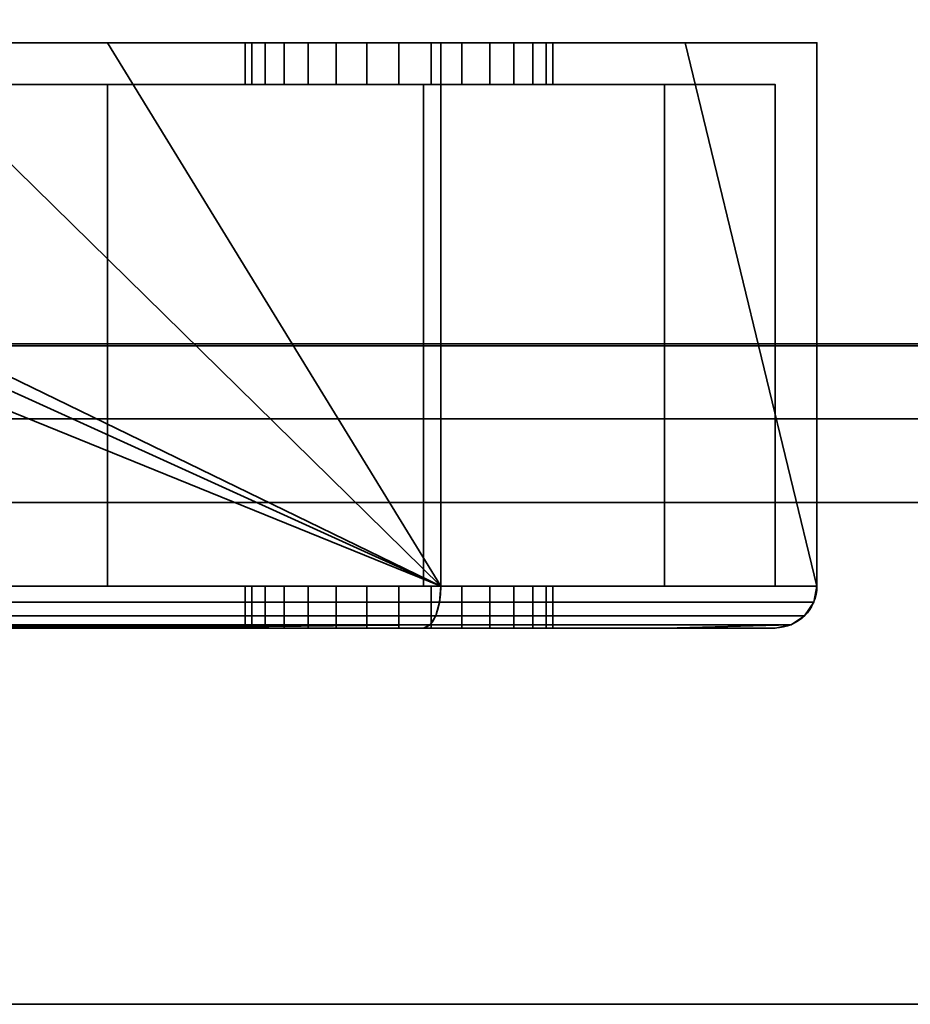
# Model space of a CAD drawing. Header units: millimetres. Extents: x -590 to 3690, y -120 to 127.
# Tile 32 of 256: x -334 to -313, y -47 to -23. Entities that reach past the tile are written whole.
import ezdxf

# ---------------------------------------------------------------- set-up
doc = ezdxf.new("R2010")
doc.units = ezdxf.units.MM
doc.layers.add('151', color=7, linetype='Continuous', true_color=0xffffff)

# ---------------------------------------------------------------- blocks, each defined once
blk = doc.blocks.new('UG_SURFACE_001')
at = {"layer": '151', "color": 252, "linetype": 'Continuous', "lineweight": 35}
for points in [[(590, -31.2, 2203), (590, 108.2, 2203), (-590, 108.2, 2203), (-590, -31.2, 2203)], [(-440, -31.2, 2053), (-440, 108.2, 2053), (440, 108.2, 2053), (440, -31.2, 2053)], [(590, -31.2, 2203), (-590, -31.2, 2203), (-440, -31.2, 2053), (440, -31.2, 2053)]]:
    blk.add_3dface(points, dxfattribs=at)
blk = doc.blocks.new('UG_SURFACE_008')
at = {"layer": '151', "color": 252, "linetype": 'Continuous', "lineweight": 35}
for points in [[(-356.025, -24, 1167.5), (-406, -24, 1167.5), (-406, -37, 1167.5), (-324, -37, 1167.5)], [(-324, -37, 1002.5), (-406, -37, 1002.5), (-406, -24, 1002.5), (-356.025, -24, 1002.5)], [(-324, -37, 1167.5), (-352.625, -24, 1167.5), (-356.025, -24, 1167.5)], [(-324, -37, 1002.5), (-356.025, -24, 1002.5), (-352.625, -24, 1002.5)], [(-324, -37, 1167.5), (-350.75, -24, 1167.5), (-352.625, -24, 1167.5)], [(-324, -37, 1002.5), (-352.625, -24, 1002.5), (-350.75, -24, 1002.5)], [(-324, -37, 1167.5), (-337.25, -24, 1167.5), (-350.75, -24, 1167.5)], [(-324, -37, 1002.5), (-350.75, -24, 1002.5), (-337.25, -24, 1002.5)], [(-324, -37, 1167.5), (-331.975, -24, 1167.5), (-337.25, -24, 1167.5)], [(-324, -37, 1002.5), (-337.25, -24, 1002.5), (-331.975, -24, 1002.5)], [(-331.975, -24, 1091.25), (-337.25, -24, 1091.25), (-337.25, -24, 1099.071), (-336.639, -24, 1099.75)], [(-331.975, -24, 1013.575), (-337.25, -24, 1013.575), (-337.25, -24, 1026.71), (-336.393, -24, 1027.676)], [(-331.975, -24, 1033.975), (-335.689, -24, 1034.737), (-337.25, -24, 1037.42)], [(-337.25, -24, 1037.42), (-337.25, -24, 1058.875), (-331.975, -24, 1058.875), (-331.975, -24, 1033.975)], [(-335.916, -24, 1106.627), (-337.25, -24, 1108.937), (-337.25, -24, 1110.1), (-331.975, -24, 1110.1)], [(-337.25, -24, 1002.5), (-337.25, -24, 1013.575), (-331.975, -24, 1013.575), (-331.975, -24, 1002.5)], [(-337.25, -24, 1058.875), (-337.25, -24, 1091.25), (-331.975, -24, 1091.25), (-331.975, -24, 1058.875)], [(-337.25, -24, 1110.1), (-337.25, -24, 1128.75), (-331.975, -24, 1128.75), (-331.975, -24, 1110.1)], [(-337.25, -24, 1128.75), (-337.25, -24, 1167.5), (-331.975, -24, 1167.5), (-331.975, -24, 1128.75)], [(-331.975, -24, 1091.25), (-336.639, -24, 1099.75), (-335.547, -24, 1103.112)], [(-336.393, -24, 1027.676), (-335.293, -24, 1031.132), (-331.975, -24, 1033.975), (-331.975, -24, 1013.575)], [(-331.975, -24, 1110.1), (-331.975, -24, 1091.25), (-335.547, -24, 1103.112), (-335.916, -24, 1106.627)], [(-331.975, -24, 1033.975), (-335.605, -24, 1033.975), (-335.689, -24, 1034.737)], [(-335.293, -24, 1031.132), (-335.605, -24, 1033.975), (-331.975, -24, 1033.975)], [(-324, -37, 1167.5), (-324, -24, 1167.5), (-331.975, -24, 1167.5)], [(-331.975, -24, 1002.5), (-324, -24, 1002.5), (-324, -37, 1002.5)], [(-331.975, -24, 1091.25), (-331.975, -24, 1110.1), (-328.68, -24, 1104.387), (-328.519, -24, 1102.857)], [(-331.975, -24, 1110.1), (-327.175, -24, 1106.993), (-328.204, -24, 1105.85)], [(-328.204, -24, 1105.85), (-328.68, -24, 1104.387), (-331.975, -24, 1110.1)], [(-331.975, -24, 1110.1), (-318.15, -24, 1110.1), (-324.231, -24, 1107.619), (-325.769, -24, 1107.619)], [(-331.975, -24, 1091.25), (-327.75, -24, 1101.524), (-326.505, -24, 1100.62)], [(-325.769, -24, 1107.619), (-327.175, -24, 1106.993), (-331.975, -24, 1110.1)], [(-328.519, -24, 1102.857), (-327.75, -24, 1101.524), (-331.975, -24, 1091.25)], [(-326.505, -24, 1100.62), (-325, -24, 1100.3), (-318.15, -24, 1091.25), (-331.975, -24, 1091.25)], [(-331.975, -24, 1013.575), (-331.975, -24, 1033.975), (-328.68, -24, 1023.887), (-328.519, -24, 1022.357)], [(-331.975, -24, 1033.975), (-327.175, -24, 1026.493), (-328.204, -24, 1025.35)], [(-328.204, -24, 1025.35), (-328.68, -24, 1023.887), (-331.975, -24, 1033.975)], [(-331.975, -24, 1033.975), (-318.15, -24, 1033.975), (-324.231, -24, 1027.119), (-325.769, -24, 1027.119)], [(-331.975, -24, 1013.575), (-327.75, -24, 1021.024), (-326.505, -24, 1020.12)], [(-325.769, -24, 1027.119), (-327.175, -24, 1026.493), (-331.975, -24, 1033.975)], [(-328.519, -24, 1022.357), (-327.75, -24, 1021.024), (-331.975, -24, 1013.575)], [(-326.505, -24, 1020.12), (-325, -24, 1019.8), (-318.15, -24, 1013.575), (-331.975, -24, 1013.575)], [(-331.975, -24, 1013.575), (-318.15, -24, 1013.575), (-318.15, -24, 1008.35), (-324, -24, 1002.5)], [(-331.975, -24, 1128.75), (-331.975, -24, 1167.5), (-324, -24, 1167.5)], [(-324, -24, 1167.5), (-318.15, -24, 1161.65), (-318.15, -24, 1128.75), (-331.975, -24, 1128.75)], [(-324, -24, 1002.5), (-331.975, -24, 1002.5), (-331.975, -24, 1013.575)], [(-331.975, -24, 1033.975), (-331.975, -24, 1058.875), (-318.15, -24, 1058.875), (-318.15, -24, 1033.975)], [(-331.975, -24, 1058.875), (-331.975, -24, 1091.25), (-318.15, -24, 1091.25), (-318.15, -24, 1058.875)], [(-331.975, -24, 1110.1), (-331.975, -24, 1128.75), (-318.15, -24, 1128.75), (-318.15, -24, 1110.1)], [(-328.68, -24, 1104.387), (-328.68, -25, 1104.387), (-328.519, -25, 1102.857), (-328.519, -24, 1102.857)], [(-328.204, -24, 1105.85), (-328.204, -25, 1105.85), (-328.68, -25, 1104.387), (-328.68, -24, 1104.387)], [(-328.68, -24, 1023.887), (-328.68, -25, 1023.887), (-328.519, -25, 1022.357), (-328.519, -24, 1022.357)], [(-328.204, -24, 1025.35), (-328.204, -25, 1025.35), (-328.68, -25, 1023.887), (-328.68, -24, 1023.887)], [(-328.519, -24, 1102.857), (-328.519, -25, 1102.857), (-327.75, -25, 1101.524), (-327.75, -24, 1101.524)], [(-328.519, -24, 1022.357), (-328.519, -25, 1022.357), (-327.75, -25, 1021.024), (-327.75, -24, 1021.024)], [(-327.175, -24, 1106.993), (-327.175, -25, 1106.993), (-328.204, -25, 1105.85), (-328.204, -24, 1105.85)], [(-327.175, -24, 1026.493), (-327.175, -25, 1026.493), (-328.204, -25, 1025.35), (-328.204, -24, 1025.35)], [(-327.75, -24, 1101.524), (-327.75, -25, 1101.524), (-326.505, -25, 1100.62), (-326.505, -24, 1100.62)], [(-327.75, -24, 1021.024), (-327.75, -25, 1021.024), (-326.505, -25, 1020.12), (-326.505, -24, 1020.12)], [(-325.769, -24, 1107.619), (-325.769, -25, 1107.619), (-327.175, -25, 1106.993), (-327.175, -24, 1106.993)], [(-325.769, -24, 1027.119), (-325.769, -25, 1027.119), (-327.175, -25, 1026.493), (-327.175, -24, 1026.493)], [(-326.505, -24, 1100.62), (-326.505, -25, 1100.62), (-325, -25, 1100.3), (-325, -24, 1100.3)], [(-326.505, -24, 1020.12), (-326.505, -25, 1020.12), (-325, -25, 1019.8), (-325, -24, 1019.8)], [(-324.231, -24, 1107.619), (-324.231, -25, 1107.619), (-325.769, -25, 1107.619), (-325.769, -24, 1107.619)], [(-324.231, -24, 1027.119), (-324.231, -25, 1027.119), (-325.769, -25, 1027.119), (-325.769, -24, 1027.119)], [(-318.15, -24, 1091.25), (-325, -24, 1100.3), (-323.495, -24, 1100.62)], [(-318.15, -24, 1013.575), (-325, -24, 1019.8), (-323.495, -24, 1020.12)], [(-325, -24, 1100.3), (-325, -25, 1100.3), (-323.495, -25, 1100.62), (-323.495, -24, 1100.62)], [(-325, -24, 1019.8), (-325, -25, 1019.8), (-323.495, -25, 1020.12), (-323.495, -24, 1020.12)], [(-322.825, -24, 1026.493), (-324.231, -24, 1027.119), (-318.15, -24, 1033.975)], [(-322.825, -24, 1106.993), (-324.231, -24, 1107.619), (-318.15, -24, 1110.1)], [(-322.825, -24, 1106.993), (-322.825, -25, 1106.993), (-324.231, -25, 1107.619), (-324.231, -24, 1107.619)], [(-322.825, -24, 1026.493), (-322.825, -25, 1026.493), (-324.231, -25, 1027.119), (-324.231, -24, 1027.119)], [(-318.15, -24, 1161.65), (-324, -24, 1167.5), (-324, -37, 1167.5), (-315, -37, 1158.5)], [(-315, -37, 1011.5), (-324, -37, 1002.5), (-324, -24, 1002.5), (-318.15, -24, 1008.35)], [(-323.495, -24, 1100.62), (-322.25, -24, 1101.524), (-318.15, -24, 1091.25)], [(-323.495, -24, 1020.12), (-322.25, -24, 1021.024), (-318.15, -24, 1013.575)], [(-323.495, -24, 1100.62), (-323.495, -25, 1100.62), (-322.25, -25, 1101.524), (-322.25, -24, 1101.524)], [(-323.495, -24, 1020.12), (-323.495, -25, 1020.12), (-322.25, -25, 1021.024), (-322.25, -24, 1021.024)], [(-321.796, -24, 1105.85), (-322.825, -24, 1106.993), (-318.15, -24, 1110.1)], [(-321.796, -24, 1025.35), (-322.825, -24, 1026.493), (-318.15, -24, 1033.975)], [(-321.796, -24, 1105.85), (-321.796, -25, 1105.85), (-322.825, -25, 1106.993), (-322.825, -24, 1106.993)], [(-321.796, -24, 1025.35), (-321.796, -25, 1025.35), (-322.825, -25, 1026.493), (-322.825, -24, 1026.493)], [(-318.15, -24, 1091.25), (-322.25, -24, 1101.524), (-321.481, -24, 1102.857)], [(-318.15, -24, 1013.575), (-322.25, -24, 1021.024), (-321.481, -24, 1022.357)], [(-322.25, -24, 1101.524), (-322.25, -25, 1101.524), (-321.481, -25, 1102.857), (-321.481, -24, 1102.857)], [(-322.25, -24, 1021.024), (-322.25, -25, 1021.024), (-321.481, -25, 1022.357), (-321.481, -24, 1022.357)], [(-318.15, -24, 1110.1), (-321.32, -24, 1104.387), (-321.796, -24, 1105.85)], [(-318.15, -24, 1033.975), (-321.32, -24, 1023.887), (-321.796, -24, 1025.35)], [(-321.32, -24, 1104.387), (-321.32, -25, 1104.387), (-321.796, -25, 1105.85), (-321.796, -24, 1105.85)], [(-321.32, -24, 1023.887), (-321.32, -25, 1023.887), (-321.796, -25, 1025.35), (-321.796, -24, 1025.35)], [(-321.481, -24, 1102.857), (-321.32, -24, 1104.387), (-318.15, -24, 1110.1), (-318.15, -24, 1091.25)], [(-321.481, -24, 1022.357), (-321.32, -24, 1023.887), (-318.15, -24, 1033.975), (-318.15, -24, 1013.575)], [(-321.481, -24, 1102.857), (-321.481, -25, 1102.857), (-321.32, -25, 1104.387), (-321.32, -24, 1104.387)], [(-321.481, -24, 1022.357), (-321.481, -25, 1022.357), (-321.32, -25, 1023.887), (-321.32, -24, 1023.887)], [(-315, -37, 1158.5), (-315, -24, 1158.5), (-318.15, -24, 1161.65)], [(-318.15, -24, 1008.35), (-315, -24, 1011.5), (-315, -37, 1011.5)], [(-315, -24, 1158.5), (-315, -24, 1128.75), (-318.15, -24, 1128.75), (-318.15, -24, 1161.65)], [(-318.15, -24, 1008.35), (-318.15, -24, 1013.575), (-315, -24, 1013.575), (-315, -24, 1011.5)], [(-318.15, -24, 1013.575), (-318.15, -24, 1033.975), (-315, -24, 1033.975), (-315, -24, 1013.575)], [(-318.15, -24, 1033.975), (-318.15, -24, 1058.875), (-315, -24, 1058.875), (-315, -24, 1033.975)], [(-318.15, -24, 1058.875), (-318.15, -24, 1091.25), (-315, -24, 1091.25), (-315, -24, 1058.875)], [(-318.15, -24, 1091.25), (-318.15, -24, 1110.1), (-315, -24, 1110.1), (-315, -24, 1091.25)], [(-318.15, -24, 1110.1), (-318.15, -24, 1128.75), (-315, -24, 1128.75), (-315, -24, 1110.1)], [(-315, -37, 1158.5), (-315, -24, 1110.1), (-315, -24, 1128.75)], [(-315, -37, 1158.5), (-315, -24, 1091.25), (-315, -24, 1110.1)], [(-315, -37, 1158.5), (-315, -37, 1011.5), (-315, -24, 1058.875), (-315, -24, 1091.25)], [(-315, -37, 1011.5), (-315, -24, 1033.975), (-315, -24, 1058.875)], [(-315, -37, 1011.5), (-315, -24, 1013.575), (-315, -24, 1033.975)], [(-315, -37, 1011.5), (-315, -24, 1011.5), (-315, -24, 1013.575)], [(-315, -24, 1128.75), (-315, -24, 1158.5), (-315, -37, 1158.5)], [(-339.25, -37, 1003.5), (-331.975, -37, 1003.5), (-331.975, -25, 1003.5), (-337.25, -25, 1003.5)], [(-337.25, -25, 1166.5), (-331.975, -25, 1166.5), (-331.975, -37, 1166.5), (-339.25, -37, 1166.5)], [(-331.975, -25, 1110.1), (-337.25, -25, 1110.1), (-337.25, -25, 1108.937), (-335.916, -25, 1106.627)], [(-331.975, -25, 1033.975), (-331.975, -25, 1058.875), (-337.25, -25, 1058.875), (-337.25, -25, 1037.42)], [(-337.25, -25, 1037.42), (-335.689, -25, 1034.737), (-331.975, -25, 1033.975)], [(-336.393, -25, 1027.676), (-337.25, -25, 1026.71), (-337.25, -25, 1013.575), (-331.975, -25, 1013.575)], [(-336.639, -25, 1099.75), (-337.25, -25, 1099.071), (-337.25, -25, 1091.25), (-331.975, -25, 1091.25)], [(-331.975, -25, 1003.5), (-331.975, -25, 1013.575), (-337.25, -25, 1013.575), (-337.25, -25, 1003.5)], [(-331.975, -25, 1058.875), (-331.975, -25, 1091.25), (-337.25, -25, 1091.25), (-337.25, -25, 1058.875)], [(-331.975, -25, 1110.1), (-331.975, -25, 1128.75), (-337.25, -25, 1128.75), (-337.25, -25, 1110.1)], [(-331.975, -25, 1128.75), (-331.975, -25, 1166.5), (-337.25, -25, 1166.5), (-337.25, -25, 1128.75)], [(-335.547, -25, 1103.112), (-336.639, -25, 1099.75), (-331.975, -25, 1091.25)], [(-331.975, -25, 1013.575), (-331.975, -25, 1033.975), (-335.293, -25, 1031.132), (-336.393, -25, 1027.676)], [(-331.975, -25, 1091.25), (-331.975, -25, 1110.1), (-335.916, -25, 1106.627), (-335.547, -25, 1103.112)], [(-335.689, -25, 1034.737), (-335.605, -25, 1033.975), (-331.975, -25, 1033.975)], [(-331.975, -25, 1033.975), (-335.605, -25, 1033.975), (-335.293, -25, 1031.132)], [(-331.975, -37, 1003.5), (-324.414, -37, 1003.5), (-324.414, -25, 1003.5), (-331.975, -25, 1003.5)], [(-331.975, -25, 1166.5), (-324.414, -25, 1166.5), (-324.414, -37, 1166.5), (-331.975, -37, 1166.5)], [(-318.65, -25, 1110.1), (-331.975, -25, 1110.1), (-325.769, -25, 1107.619), (-324.231, -25, 1107.619)], [(-331.975, -25, 1110.1), (-327.175, -25, 1106.993), (-325.769, -25, 1107.619)], [(-331.975, -25, 1110.1), (-328.68, -25, 1104.387), (-328.204, -25, 1105.85)], [(-331.975, -25, 1091.25), (-327.75, -25, 1101.524), (-328.519, -25, 1102.857)], [(-328.519, -25, 1102.857), (-328.68, -25, 1104.387), (-331.975, -25, 1110.1), (-331.975, -25, 1091.25)], [(-328.204, -25, 1105.85), (-327.175, -25, 1106.993), (-331.975, -25, 1110.1)], [(-331.975, -25, 1091.25), (-318.65, -25, 1091.25), (-325, -25, 1100.3), (-326.505, -25, 1100.62)], [(-326.505, -25, 1100.62), (-327.75, -25, 1101.524), (-331.975, -25, 1091.25)], [(-318.65, -25, 1033.975), (-331.975, -25, 1033.975), (-325.769, -25, 1027.119), (-324.231, -25, 1027.119)], [(-331.975, -25, 1033.975), (-327.175, -25, 1026.493), (-325.769, -25, 1027.119)], [(-331.975, -25, 1033.975), (-328.68, -25, 1023.887), (-328.204, -25, 1025.35)], [(-331.975, -25, 1013.575), (-327.75, -25, 1021.024), (-328.519, -25, 1022.357)], [(-328.519, -25, 1022.357), (-328.68, -25, 1023.887), (-331.975, -25, 1033.975), (-331.975, -25, 1013.575)], [(-328.204, -25, 1025.35), (-327.175, -25, 1026.493), (-331.975, -25, 1033.975)], [(-331.975, -25, 1013.575), (-318.65, -25, 1013.575), (-325, -25, 1019.8), (-326.505, -25, 1020.12)], [(-326.505, -25, 1020.12), (-327.75, -25, 1021.024), (-331.975, -25, 1013.575)], [(-331.975, -25, 1128.75), (-318.65, -25, 1128.75), (-318.65, -25, 1160.736), (-324.414, -25, 1166.5)], [(-331.975, -25, 1013.575), (-331.975, -25, 1003.5), (-324.414, -25, 1003.5)], [(-324.414, -25, 1003.5), (-318.65, -25, 1009.264), (-318.65, -25, 1013.575), (-331.975, -25, 1013.575)], [(-324.414, -25, 1166.5), (-331.975, -25, 1166.5), (-331.975, -25, 1128.75)], [(-318.65, -25, 1033.975), (-318.65, -25, 1058.875), (-331.975, -25, 1058.875), (-331.975, -25, 1033.975)], [(-318.65, -25, 1058.875), (-318.65, -25, 1091.25), (-331.975, -25, 1091.25), (-331.975, -25, 1058.875)], [(-318.65, -25, 1110.1), (-318.65, -25, 1128.75), (-331.975, -25, 1128.75), (-331.975, -25, 1110.1)], [(-323.495, -25, 1020.12), (-325, -25, 1019.8), (-318.65, -25, 1013.575)], [(-323.495, -25, 1100.62), (-325, -25, 1100.3), (-318.65, -25, 1091.25)], [(-318.65, -25, 1009.264), (-324.414, -25, 1003.5), (-324.414, -37, 1003.5), (-318.65, -37, 1009.264)], [(-318.65, -37, 1160.736), (-324.414, -37, 1166.5), (-324.414, -25, 1166.5), (-318.65, -25, 1160.736)], [(-324.231, -25, 1107.619), (-322.825, -25, 1106.993), (-318.65, -25, 1110.1)], [(-324.231, -25, 1027.119), (-322.825, -25, 1026.493), (-318.65, -25, 1033.975)], [(-318.65, -25, 1091.25), (-322.25, -25, 1101.524), (-323.495, -25, 1100.62)], [(-318.65, -25, 1013.575), (-322.25, -25, 1021.024), (-323.495, -25, 1020.12)], [(-318.65, -25, 1110.1), (-322.825, -25, 1106.993), (-321.796, -25, 1105.85)], [(-318.65, -25, 1033.975), (-322.825, -25, 1026.493), (-321.796, -25, 1025.35)], [(-321.481, -25, 1102.857), (-322.25, -25, 1101.524), (-318.65, -25, 1091.25)], [(-321.481, -25, 1022.357), (-322.25, -25, 1021.024), (-318.65, -25, 1013.575)], [(-321.796, -25, 1105.85), (-321.32, -25, 1104.387), (-318.65, -25, 1110.1)], [(-321.796, -25, 1025.35), (-321.32, -25, 1023.887), (-318.65, -25, 1033.975)], [(-318.65, -25, 1091.25), (-318.65, -25, 1110.1), (-321.32, -25, 1104.387), (-321.481, -25, 1102.857)], [(-318.65, -25, 1013.575), (-318.65, -25, 1033.975), (-321.32, -25, 1023.887), (-321.481, -25, 1022.357)], [(-318.65, -37, 1009.264), (-316, -37, 1011.914), (-316, -25, 1011.914), (-318.65, -25, 1009.264)], [(-318.65, -25, 1160.736), (-316, -25, 1158.086), (-316, -37, 1158.086), (-318.65, -37, 1160.736)], [(-316, -25, 1011.914), (-316, -25, 1013.575), (-318.65, -25, 1013.575), (-318.65, -25, 1009.264)], [(-318.65, -25, 1160.736), (-318.65, -25, 1128.75), (-316, -25, 1128.75), (-316, -25, 1158.086)], [(-316, -25, 1013.575), (-316, -25, 1033.975), (-318.65, -25, 1033.975), (-318.65, -25, 1013.575)], [(-316, -25, 1033.975), (-316, -25, 1058.875), (-318.65, -25, 1058.875), (-318.65, -25, 1033.975)], [(-316, -25, 1058.875), (-316, -25, 1091.25), (-318.65, -25, 1091.25), (-318.65, -25, 1058.875)], [(-316, -25, 1091.25), (-316, -25, 1110.1), (-318.65, -25, 1110.1), (-318.65, -25, 1091.25)], [(-316, -25, 1110.1), (-316, -25, 1128.75), (-318.65, -25, 1128.75), (-318.65, -25, 1110.1)], [(-316, -37, 1108.1), (-316, -37, 1126.75), (-316, -25, 1128.75), (-316, -25, 1110.1)], [(-316, -37, 1013.575), (-316, -37, 1033.975), (-316, -25, 1033.975), (-316, -25, 1013.575)], [(-316, -25, 1110.1), (-316, -25, 1091.25), (-316, -37, 1099.9), (-316, -37, 1108.1)], [(-316, -37, 1033.975), (-316, -25, 1058.875), (-316, -25, 1033.975)], [(-316, -25, 1091.25), (-316, -37, 1093.25), (-316, -37, 1099.9)], [(-316, -37, 1033.975), (-316, -37, 1093.25), (-316, -25, 1091.25), (-316, -25, 1058.875)], [(-316, -25, 1013.575), (-316, -25, 1011.914), (-316, -37, 1011.914), (-316, -37, 1013.575)], [(-316, -37, 1126.75), (-316, -37, 1158.086), (-316, -25, 1158.086), (-316, -25, 1128.75)], [(-324, -37, 1167.5), (-406, -37, 1167.5), (-406, -37.383, 1167.424), (-324.032, -37.383, 1167.424)], [(-324.032, -37.383, 1002.576), (-406, -37.383, 1002.576), (-406, -37, 1002.5), (-324, -37, 1002.5)], [(-331.975, -37, 1126.75), (-339.25, -37, 1126.75), (-339.25, -37, 1148.446), (-339.245, -37, 1148.455)], [(-331.975, -37, 1003.5), (-339.25, -37, 1003.5), (-339.25, -37, 1010.479), (-339.196, -37, 1010.56)], [(-339.027, -37, 1082.523), (-339.25, -37, 1083.208), (-339.25, -37, 1093.25), (-331.975, -37, 1093.25)], [(-339.027, -37, 1150.523), (-339.25, -37, 1151.208), (-339.25, -37, 1166.5), (-331.975, -37, 1166.5)], [(-331.975, -37, 1126.75), (-331.975, -37, 1108.1), (-339.25, -37, 1108.1), (-339.25, -37, 1126.75)], [(-331.975, -37, 1108.1), (-331.975, -37, 1099.9), (-339.25, -37, 1099.9), (-339.25, -37, 1108.1)], [(-331.975, -37, 1099.9), (-331.975, -37, 1093.25), (-339.25, -37, 1093.25), (-339.25, -37, 1099.9)], [(-339.245, -37, 1148.455), (-339.027, -37, 1150.523), (-331.975, -37, 1166.5), (-331.975, -37, 1126.75)], [(-335.689, -37, 1034.737), (-337.513, -37, 1037.872), (-339.245, -37, 1080.455), (-331.975, -37, 1033.975)], [(-339.245, -37, 1080.455), (-339.027, -37, 1082.523), (-331.975, -37, 1093.25), (-331.975, -37, 1033.975)], [(-331.975, -37, 1013.575), (-331.975, -37, 1003.5), (-339.196, -37, 1010.56), (-338.8, -37, 1012.55)], [(-331.975, -37, 1013.575), (-338.8, -37, 1013.575), (-338.8, -37, 1024.963), (-336.393, -37, 1027.676)], [(-338.8, -37, 1012.55), (-338.8, -37, 1013.575), (-331.975, -37, 1013.575)], [(-331.975, -37, 1033.975), (-331.975, -37, 1013.575), (-336.393, -37, 1027.676), (-335.293, -37, 1031.132)], [(-331.975, -37, 1033.975), (-335.605, -37, 1033.975), (-335.689, -37, 1034.737)], [(-335.293, -37, 1031.132), (-335.605, -37, 1033.975), (-331.975, -37, 1033.975)], [(-331.975, -37, 1013.575), (-331.975, -37, 1033.975), (-328.68, -37, 1023.887), (-328.519, -37, 1022.357)], [(-331.975, -37, 1033.975), (-327.175, -37, 1026.493), (-328.204, -37, 1025.35)], [(-328.204, -37, 1025.35), (-328.68, -37, 1023.887), (-331.975, -37, 1033.975)], [(-331.975, -37, 1033.975), (-318.65, -37, 1033.975), (-325, -37, 1027.2), (-325.769, -37, 1027.119)], [(-331.975, -37, 1013.575), (-327.75, -37, 1021.024), (-326.505, -37, 1020.12)], [(-325.769, -37, 1027.119), (-327.175, -37, 1026.493), (-331.975, -37, 1033.975)], [(-328.519, -37, 1022.357), (-327.75, -37, 1021.024), (-331.975, -37, 1013.575)], [(-326.505, -37, 1020.12), (-325, -37, 1019.8), (-318.65, -37, 1013.575), (-331.975, -37, 1013.575)], [(-331.975, -37, 1099.9), (-331.975, -37, 1108.1), (-328.68, -37, 1104.387), (-328.519, -37, 1102.857)], [(-331.975, -37, 1108.1), (-327.175, -37, 1106.993), (-328.204, -37, 1105.85)], [(-331.975, -37, 1108.1), (-318.65, -37, 1108.1), (-325, -37, 1107.7)], [(-331.975, -37, 1099.9), (-326.505, -37, 1100.62), (-325, -37, 1100.3)], [(-328.204, -37, 1105.85), (-328.68, -37, 1104.387), (-331.975, -37, 1108.1)], [(-325, -37, 1107.7), (-325.769, -37, 1107.619), (-331.975, -37, 1108.1)], [(-331.975, -37, 1099.9), (-327.75, -37, 1101.524), (-326.505, -37, 1100.62)], [(-325.769, -37, 1107.619), (-327.175, -37, 1106.993), (-331.975, -37, 1108.1)], [(-328.519, -37, 1102.857), (-327.75, -37, 1101.524), (-331.975, -37, 1099.9)], [(-325, -37, 1100.3), (-318.65, -37, 1099.9), (-331.975, -37, 1099.9)], [(-331.975, -37, 1166.5), (-324.414, -37, 1166.5), (-318.65, -37, 1160.736)], [(-331.975, -37, 1013.575), (-318.65, -37, 1013.575), (-318.65, -37, 1009.264), (-324.414, -37, 1003.5)], [(-324.414, -37, 1003.5), (-331.975, -37, 1003.5), (-331.975, -37, 1013.575)], [(-318.65, -37, 1160.736), (-318.65, -37, 1126.75), (-331.975, -37, 1126.75), (-331.975, -37, 1166.5)], [(-318.65, -37, 1126.75), (-318.65, -37, 1108.1), (-331.975, -37, 1108.1), (-331.975, -37, 1126.75)], [(-318.65, -37, 1099.9), (-318.65, -37, 1093.25), (-331.975, -37, 1093.25), (-331.975, -37, 1099.9)], [(-318.65, -37, 1093.25), (-318.65, -37, 1033.975), (-331.975, -37, 1033.975), (-331.975, -37, 1093.25)], [(-328.68, -37, 1104.387), (-328.68, -38, 1104.387), (-328.519, -38, 1102.857), (-328.519, -37, 1102.857)], [(-328.204, -37, 1105.85), (-328.204, -38, 1105.85), (-328.68, -38, 1104.387), (-328.68, -37, 1104.387)], [(-328.68, -37, 1023.887), (-328.68, -38, 1023.887), (-328.519, -38, 1022.357), (-328.519, -37, 1022.357)], [(-328.204, -37, 1025.35), (-328.204, -38, 1025.35), (-328.68, -38, 1023.887), (-328.68, -37, 1023.887)], [(-328.519, -37, 1102.857), (-328.519, -38, 1102.857), (-327.75, -38, 1101.524), (-327.75, -37, 1101.524)], [(-328.519, -37, 1022.357), (-328.519, -38, 1022.357), (-327.75, -38, 1021.024), (-327.75, -37, 1021.024)], [(-327.175, -37, 1106.993), (-327.175, -38, 1106.993), (-328.204, -38, 1105.85), (-328.204, -37, 1105.85)], [(-327.175, -37, 1026.493), (-327.175, -38, 1026.493), (-328.204, -38, 1025.35), (-328.204, -37, 1025.35)], [(-327.75, -37, 1101.524), (-327.75, -38, 1101.524), (-326.505, -38, 1100.62), (-326.505, -37, 1100.62)], [(-327.75, -37, 1021.024), (-327.75, -38, 1021.024), (-326.505, -38, 1020.12), (-326.505, -37, 1020.12)], [(-325.769, -37, 1107.619), (-325.769, -38, 1107.619), (-327.175, -38, 1106.993), (-327.175, -37, 1106.993)], [(-325.769, -37, 1027.119), (-325.769, -38, 1027.119), (-327.175, -38, 1026.493), (-327.175, -37, 1026.493)], [(-326.505, -37, 1100.62), (-326.505, -38, 1100.62), (-325, -38, 1100.3), (-325, -37, 1100.3)], [(-326.505, -37, 1020.12), (-326.505, -38, 1020.12), (-325, -38, 1019.8), (-325, -37, 1019.8)], [(-325, -38, 1107.7), (-325.769, -38, 1107.619), (-325.769, -37, 1107.619), (-325, -37, 1107.7)], [(-325, -38, 1027.2), (-325.769, -38, 1027.119), (-325.769, -37, 1027.119), (-325, -37, 1027.2)], [(-325, -37, 1107.7), (-324.231, -37, 1107.619), (-324.231, -38, 1107.619), (-325, -38, 1107.7)], [(-325, -37, 1100.3), (-325, -38, 1100.3), (-323.495, -38, 1100.62), (-323.495, -37, 1100.62)], [(-325, -37, 1027.2), (-324.231, -37, 1027.119), (-324.231, -38, 1027.119), (-325, -38, 1027.2)], [(-325, -37, 1019.8), (-325, -38, 1019.8), (-323.495, -38, 1020.12), (-323.495, -37, 1020.12)], [(-318.65, -37, 1013.575), (-325, -37, 1019.8), (-323.495, -37, 1020.12)], [(-318.65, -37, 1099.9), (-325, -37, 1100.3), (-323.495, -37, 1100.62)], [(-324.231, -37, 1107.619), (-325, -37, 1107.7), (-318.65, -37, 1108.1)], [(-324.231, -37, 1027.119), (-325, -37, 1027.2), (-318.65, -37, 1033.975)], [(-322.825, -37, 1106.993), (-322.825, -38, 1106.993), (-324.231, -38, 1107.619), (-324.231, -37, 1107.619)], [(-322.825, -37, 1026.493), (-322.825, -38, 1026.493), (-324.231, -38, 1027.119), (-324.231, -37, 1027.119)], [(-318.65, -37, 1033.975), (-322.825, -37, 1026.493), (-324.231, -37, 1027.119)], [(-318.65, -37, 1108.1), (-322.825, -37, 1106.993), (-324.231, -37, 1107.619)], [(-315, -37, 1158.5), (-324, -37, 1167.5), (-324.032, -37.383, 1167.424), (-315.076, -37.383, 1158.468)], [(-324, -37, 1002.5), (-315, -37, 1011.5), (-315.076, -37.383, 1011.531), (-324.032, -37.383, 1002.576)], [(-323.495, -37, 1100.62), (-323.495, -38, 1100.62), (-322.25, -38, 1101.524), (-322.25, -37, 1101.524)], [(-323.495, -37, 1020.12), (-323.495, -38, 1020.12), (-322.25, -38, 1021.024), (-322.25, -37, 1021.024)], [(-323.495, -37, 1020.12), (-322.25, -37, 1021.024), (-318.65, -37, 1013.575)], [(-323.495, -37, 1100.62), (-322.25, -37, 1101.524), (-318.65, -37, 1099.9)], [(-321.796, -37, 1105.85), (-321.796, -38, 1105.85), (-322.825, -38, 1106.993), (-322.825, -37, 1106.993)], [(-321.796, -37, 1025.35), (-321.796, -38, 1025.35), (-322.825, -38, 1026.493), (-322.825, -37, 1026.493)], [(-321.796, -37, 1025.35), (-322.825, -37, 1026.493), (-318.65, -37, 1033.975)], [(-321.796, -37, 1105.85), (-322.825, -37, 1106.993), (-318.65, -37, 1108.1)], [(-322.25, -37, 1101.524), (-322.25, -38, 1101.524), (-321.481, -38, 1102.857), (-321.481, -37, 1102.857)], [(-322.25, -37, 1021.024), (-322.25, -38, 1021.024), (-321.481, -38, 1022.357), (-321.481, -37, 1022.357)], [(-318.65, -37, 1013.575), (-322.25, -37, 1021.024), (-321.481, -37, 1022.357)], [(-318.65, -37, 1099.9), (-322.25, -37, 1101.524), (-321.481, -37, 1102.857)], [(-321.32, -37, 1104.387), (-321.32, -38, 1104.387), (-321.796, -38, 1105.85), (-321.796, -37, 1105.85)], [(-321.32, -37, 1023.887), (-321.32, -38, 1023.887), (-321.796, -38, 1025.35), (-321.796, -37, 1025.35)], [(-318.65, -37, 1033.975), (-321.32, -37, 1023.887), (-321.796, -37, 1025.35)], [(-318.65, -37, 1108.1), (-321.32, -37, 1104.387), (-321.796, -37, 1105.85)], [(-321.481, -37, 1102.857), (-321.481, -38, 1102.857), (-321.32, -38, 1104.387), (-321.32, -37, 1104.387)], [(-321.481, -37, 1022.357), (-321.481, -38, 1022.357), (-321.32, -38, 1023.887), (-321.32, -37, 1023.887)], [(-321.481, -37, 1022.357), (-321.32, -37, 1023.887), (-318.65, -37, 1033.975), (-318.65, -37, 1013.575)], [(-321.481, -37, 1102.857), (-321.32, -37, 1104.387), (-318.65, -37, 1108.1), (-318.65, -37, 1099.9)], [(-318.65, -37, 1009.264), (-318.65, -37, 1013.575), (-316, -37, 1013.575), (-316, -37, 1011.914)], [(-316, -37, 1158.086), (-316, -37, 1126.75), (-318.65, -37, 1126.75), (-318.65, -37, 1160.736)], [(-316, -37, 1126.75), (-316, -37, 1108.1), (-318.65, -37, 1108.1), (-318.65, -37, 1126.75)], [(-316, -37, 1108.1), (-316, -37, 1099.9), (-318.65, -37, 1099.9), (-318.65, -37, 1108.1)], [(-316, -37, 1099.9), (-316, -37, 1093.25), (-318.65, -37, 1093.25), (-318.65, -37, 1099.9)], [(-316, -37, 1093.25), (-316, -37, 1033.975), (-318.65, -37, 1033.975), (-318.65, -37, 1093.25)], [(-316, -37, 1033.975), (-316, -37, 1013.575), (-318.65, -37, 1013.575), (-318.65, -37, 1033.975)], [(-315, -37, 1011.5), (-315, -37, 1158.5), (-315.076, -37.383, 1158.468), (-315.076, -37.383, 1011.531)], [(-324.032, -37.383, 1167.424), (-406, -37.383, 1167.424), (-406, -37.707, 1167.207), (-324.121, -37.707, 1167.207)], [(-324.121, -37.707, 1002.793), (-406, -37.707, 1002.793), (-406, -37.383, 1002.576), (-324.032, -37.383, 1002.576)], [(-315.076, -37.383, 1158.468), (-324.032, -37.383, 1167.424), (-324.121, -37.707, 1167.207), (-315.293, -37.707, 1158.379)], [(-324.032, -37.383, 1002.576), (-315.076, -37.383, 1011.531), (-315.293, -37.707, 1011.621), (-324.121, -37.707, 1002.793)], [(-315.076, -37.383, 1011.531), (-315.076, -37.383, 1158.468), (-315.293, -37.707, 1158.379), (-315.293, -37.707, 1011.621)], [(-324.121, -37.707, 1167.207), (-406, -37.707, 1167.207), (-406, -37.924, 1166.883), (-324.256, -37.924, 1166.883)], [(-324.256, -37.924, 1003.117), (-406, -37.924, 1003.117), (-406, -37.707, 1002.793), (-324.121, -37.707, 1002.793)], [(-315.293, -37.707, 1158.379), (-324.121, -37.707, 1167.207), (-324.256, -37.924, 1166.883), (-315.617, -37.924, 1158.244)], [(-324.121, -37.707, 1002.793), (-315.293, -37.707, 1011.621), (-315.617, -37.924, 1011.756), (-324.256, -37.924, 1003.117)], [(-315.293, -37.707, 1011.621), (-315.293, -37.707, 1158.379), (-315.617, -37.924, 1158.244), (-315.617, -37.924, 1011.756)], [(-324.256, -37.924, 1166.883), (-406, -37.924, 1166.883), (-406, -38, 1166.5), (-356.025, -38, 1166.5)], [(-406, -37.924, 1003.117), (-324.256, -37.924, 1003.117), (-350.75, -38, 1003.5), (-352.625, -38, 1003.5)], [(-324.256, -37.924, 1166.883), (-356.025, -38, 1166.5), (-352.625, -38, 1166.5)], [(-324.256, -37.924, 1166.883), (-352.625, -38, 1166.5), (-350.75, -38, 1166.5)], [(-350.75, -38, 1166.5), (-337.25, -38, 1166.5), (-324.256, -37.924, 1166.883)], [(-324.256, -37.924, 1003.117), (-337.25, -38, 1003.5), (-350.75, -38, 1003.5)], [(-324.256, -37.924, 1166.883), (-337.25, -38, 1166.5), (-331.975, -38, 1166.5)], [(-324.256, -37.924, 1003.117), (-331.975, -38, 1003.5), (-337.25, -38, 1003.5)], [(-331.975, -38, 1110.1), (-337.25, -38, 1110.1), (-337.25, -38, 1108.937), (-335.916, -38, 1106.627)], [(-331.975, -38, 1033.975), (-331.975, -38, 1091.25), (-337.25, -38, 1091.25), (-337.25, -38, 1037.42)], [(-337.25, -38, 1037.42), (-335.689, -38, 1034.737), (-331.975, -38, 1033.975)], [(-336.393, -38, 1027.676), (-337.25, -38, 1026.71), (-337.25, -38, 1013.575), (-331.975, -38, 1013.575)], [(-336.639, -38, 1099.75), (-337.25, -38, 1099.071), (-337.25, -38, 1097.9), (-331.975, -38, 1097.9)], [(-337.25, -38, 1166.5), (-337.25, -38, 1128.75), (-331.975, -38, 1128.75), (-331.975, -38, 1166.5)], [(-337.25, -38, 1128.75), (-337.25, -38, 1110.1), (-331.975, -38, 1110.1), (-331.975, -38, 1128.75)], [(-337.25, -38, 1097.9), (-337.25, -38, 1091.25), (-331.975, -38, 1091.25), (-331.975, -38, 1097.9)], [(-337.25, -38, 1013.575), (-337.25, -38, 1003.5), (-331.975, -38, 1003.5), (-331.975, -38, 1013.575)], [(-335.547, -38, 1103.112), (-336.639, -38, 1099.75), (-331.975, -38, 1097.9)], [(-335.293, -38, 1031.132), (-336.393, -38, 1027.676), (-331.975, -38, 1013.575), (-331.975, -38, 1033.975)], [(-331.975, -38, 1110.1), (-335.916, -38, 1106.627), (-335.5, -38, 1104)], [(-335.689, -38, 1034.737), (-335.605, -38, 1033.975), (-331.975, -38, 1033.975)], [(-331.975, -38, 1033.975), (-335.605, -38, 1033.975), (-335.293, -38, 1031.132)], [(-335.5, -38, 1104), (-335.547, -38, 1103.112), (-331.975, -38, 1097.9), (-331.975, -38, 1110.1)], [(-331.975, -38, 1166.5), (-324.414, -38, 1166.5), (-324.256, -37.924, 1166.883)], [(-324.256, -37.924, 1003.117), (-324.414, -38, 1003.5), (-331.975, -38, 1003.5)], [(-318.65, -38, 1033.975), (-331.975, -38, 1033.975), (-325.769, -38, 1027.119), (-325, -38, 1027.2)], [(-331.975, -38, 1033.975), (-327.175, -38, 1026.493), (-325.769, -38, 1027.119)], [(-331.975, -38, 1033.975), (-328.68, -38, 1023.887), (-328.204, -38, 1025.35)], [(-331.975, -38, 1013.575), (-327.75, -38, 1021.024), (-328.519, -38, 1022.357)], [(-328.519, -38, 1022.357), (-328.68, -38, 1023.887), (-331.975, -38, 1033.975), (-331.975, -38, 1013.575)], [(-328.204, -38, 1025.35), (-327.175, -38, 1026.493), (-331.975, -38, 1033.975)], [(-331.975, -38, 1013.575), (-318.65, -38, 1013.575), (-325, -38, 1019.8), (-326.505, -38, 1020.12)], [(-326.505, -38, 1020.12), (-327.75, -38, 1021.024), (-331.975, -38, 1013.575)], [(-318.65, -38, 1110.1), (-331.975, -38, 1110.1), (-325.769, -38, 1107.619), (-325, -38, 1107.7)], [(-331.975, -38, 1110.1), (-327.175, -38, 1106.993), (-325.769, -38, 1107.619)], [(-331.975, -38, 1110.1), (-328.68, -38, 1104.387), (-328.204, -38, 1105.85)], [(-331.975, -38, 1097.9), (-327.75, -38, 1101.524), (-328.519, -38, 1102.857)], [(-328.519, -38, 1102.857), (-328.68, -38, 1104.387), (-331.975, -38, 1110.1), (-331.975, -38, 1097.9)], [(-328.204, -38, 1105.85), (-327.175, -38, 1106.993), (-331.975, -38, 1110.1)], [(-331.975, -38, 1097.9), (-318.65, -38, 1097.9), (-325, -38, 1100.3), (-326.505, -38, 1100.62)], [(-326.505, -38, 1100.62), (-327.75, -38, 1101.524), (-331.975, -38, 1097.9)], [(-331.975, -38, 1013.575), (-331.975, -38, 1003.5), (-324.414, -38, 1003.5)], [(-331.975, -38, 1128.75), (-318.65, -38, 1128.75), (-318.65, -38, 1160.736), (-324.414, -38, 1166.5)], [(-324.414, -38, 1166.5), (-331.975, -38, 1166.5), (-331.975, -38, 1128.75)], [(-324.414, -38, 1003.5), (-318.65, -38, 1009.264), (-318.65, -38, 1013.575), (-331.975, -38, 1013.575)], [(-331.975, -38, 1128.75), (-331.975, -38, 1110.1), (-318.65, -38, 1110.1), (-318.65, -38, 1128.75)], [(-331.975, -38, 1097.9), (-331.975, -38, 1091.25), (-318.65, -38, 1091.25), (-318.65, -38, 1097.9)], [(-331.975, -38, 1091.25), (-331.975, -38, 1033.975), (-318.65, -38, 1033.975), (-318.65, -38, 1091.25)], [(-325, -38, 1027.2), (-324.231, -38, 1027.119), (-318.65, -38, 1033.975)], [(-325, -38, 1107.7), (-324.231, -38, 1107.619), (-318.65, -38, 1110.1)], [(-323.495, -38, 1100.62), (-325, -38, 1100.3), (-318.65, -38, 1097.9)], [(-323.495, -38, 1020.12), (-325, -38, 1019.8), (-318.65, -38, 1013.575)], [(-315.617, -37.924, 1158.244), (-324.256, -37.924, 1166.883), (-324.414, -38, 1166.5), (-318.65, -38, 1160.736)], [(-318.65, -38, 1009.264), (-324.414, -38, 1003.5), (-324.256, -37.924, 1003.117), (-315.617, -37.924, 1011.756)], [(-324.231, -38, 1027.119), (-322.825, -38, 1026.493), (-318.65, -38, 1033.975)], [(-324.231, -38, 1107.619), (-322.825, -38, 1106.993), (-318.65, -38, 1110.1)], [(-318.65, -38, 1013.575), (-322.25, -38, 1021.024), (-323.495, -38, 1020.12)], [(-318.65, -38, 1097.9), (-322.25, -38, 1101.524), (-323.495, -38, 1100.62)], [(-318.65, -38, 1033.975), (-322.825, -38, 1026.493), (-321.796, -38, 1025.35)], [(-318.65, -38, 1110.1), (-322.825, -38, 1106.993), (-321.796, -38, 1105.85)], [(-321.481, -38, 1022.357), (-322.25, -38, 1021.024), (-318.65, -38, 1013.575)], [(-321.481, -38, 1102.857), (-322.25, -38, 1101.524), (-318.65, -38, 1097.9)], [(-321.796, -38, 1025.35), (-321.32, -38, 1023.887), (-318.65, -38, 1033.975)], [(-321.796, -38, 1105.85), (-321.32, -38, 1104.387), (-318.65, -38, 1110.1)], [(-318.65, -38, 1013.575), (-318.65, -38, 1033.975), (-321.32, -38, 1023.887), (-321.481, -38, 1022.357)], [(-318.65, -38, 1097.9), (-318.65, -38, 1110.1), (-321.32, -38, 1104.387), (-321.481, -38, 1102.857)], [(-318.65, -38, 1160.736), (-316, -38, 1158.086), (-315.617, -37.924, 1158.244)], [(-315.617, -37.924, 1011.756), (-316, -38, 1011.914), (-318.65, -38, 1009.264)], [(-318.65, -38, 1160.736), (-318.65, -38, 1128.75), (-316, -38, 1128.75), (-316, -38, 1158.086)], [(-316, -38, 1011.914), (-316, -38, 1013.575), (-318.65, -38, 1013.575), (-318.65, -38, 1009.264)], [(-318.65, -38, 1128.75), (-318.65, -38, 1110.1), (-316, -38, 1110.1), (-316, -38, 1128.75)], [(-318.65, -38, 1110.1), (-318.65, -38, 1097.9), (-316, -38, 1097.9), (-316, -38, 1110.1)], [(-318.65, -38, 1097.9), (-318.65, -38, 1091.25), (-316, -38, 1091.25), (-316, -38, 1097.9)], [(-318.65, -38, 1091.25), (-318.65, -38, 1033.975), (-316, -38, 1033.975), (-316, -38, 1091.25)], [(-318.65, -38, 1033.975), (-318.65, -38, 1013.575), (-316, -38, 1013.575), (-316, -38, 1033.975)], [(-315.617, -37.924, 1011.756), (-316, -38, 1033.975), (-316, -38, 1013.575)], [(-315.617, -37.924, 1158.244), (-316, -38, 1097.9), (-316, -38, 1091.25)], [(-316, -38, 1091.25), (-316, -38, 1033.975), (-315.617, -37.924, 1011.756), (-315.617, -37.924, 1158.244)], [(-315.617, -37.924, 1158.244), (-316, -38, 1110.1), (-316, -38, 1097.9)], [(-315.617, -37.924, 1158.244), (-316, -38, 1158.086), (-316, -38, 1128.75)], [(-316, -38, 1128.75), (-316, -38, 1110.1), (-315.617, -37.924, 1158.244)], [(-316, -38, 1013.575), (-316, -38, 1011.914), (-315.617, -37.924, 1011.756)]]:
    blk.add_3dface(points, dxfattribs=at)
blk = doc.blocks.new('UG_SURFACE_009')
at = {"layer": '151', "color": 43, "linetype": 'Continuous', "lineweight": 35}
for points in [[(-409, 0, 2017), (-409, -49, 2017), (409, -49, 2017), (409, 0, 2017)], [(-409, -47), (-409, -2), (409, -2), (409, -47)]]:
    blk.add_3dface(points, dxfattribs=at)
blk = doc.blocks.new('UG_SURFACE_024')
at = {"layer": '151', "color": 254, "linetype": 'Continuous', "lineweight": 35}
for points in [[(424.75, -35, 2033.25), (424.75, 111.75, 2033.25), (-424.75, 111.75, 2033.25), (-424.75, -35, 2033.25)], [(417, 16, 2025.5), (417, -33, 2025.5), (-417, -33, 2025.5), (-417, 16, 2025.5)], [(417, -33, 2025.5), (419, -35, 2027.5), (-419, -35, 2027.5), (-417, -33, 2025.5)], [(424.75, -35, 2033.25), (-424.75, -35, 2033.25), (-419, -35, 2027.5), (419, -35, 2027.5)]]:
    blk.add_3dface(points, dxfattribs=at)
blk = doc.blocks.new('UG_SURFACE_060')
at = {"layer": '151', "color": 41, "linetype": 'Continuous', "lineweight": 35}
for points in [[(487.75, -50, 2096.25), (487.75, -35, 2096.25), (-487.75, -35, 2096.25), (-487.75, -50, 2096.25)], [(487.75, -35, 2096.25), (417.75, -35, 2026.25), (-417.75, -35, 2026.25), (-487.75, -35, 2096.25)], [(417.75, -35, 2026.25), (417.75, -50, 2026.25), (-417.75, -50, 2026.25), (-417.75, -35, 2026.25)]]:
    blk.add_3dface(points, dxfattribs=at)
blk = doc.blocks.new('UG_SURFACE_061')
at = {"layer": '151', "color": 14, "linetype": 'Continuous', "lineweight": 35}
for points in [[(492.75, -31.25, 2101.25), (487.75, -31.25, 2096.25), (-487.75, -31.25, 2096.25), (-492.75, -31.25, 2101.25)], [(492.75, -47, 2101.25), (492.75, -31.25, 2101.25), (-492.75, -31.25, 2101.25), (-492.75, -47, 2101.25)], [(-487.75, -31.25, 2096.25), (487.75, -31.25, 2096.25), (487.75, -50, 2096.25), (-487.75, -50, 2096.25)]]:
    blk.add_3dface(points, dxfattribs=at)
blk = doc.blocks.new('UG_SURFACE_062')
at = {"layer": '151', "color": 14, "linetype": 'Continuous', "lineweight": 35}
for points in [[(416.8, -35, 2025.3), (416.8, 14, 2025.3), (-416.8, 14, 2025.3), (-416.8, -35, 2025.3)], [(412.75, 11.25, 2021.25), (412.75, -47, 2021.25), (-412.75, -47, 2021.25), (-412.75, 11.25, 2021.25)], [(417.75, -50, 2026.25), (417.75, -35, 2026.25), (-417.75, -35, 2026.25), (-417.75, -50, 2026.25)], [(417.75, -35, 2026.25), (416.8, -35, 2025.3), (-416.8, -35, 2025.3), (-417.75, -35, 2026.25)]]:
    blk.add_3dface(points, dxfattribs=at)
blk = doc.blocks.new('UG_SURFACE_063')
at = {"layer": '151', "color": 7, "linetype": 'Continuous', "lineweight": 35}
for points in [[(-412.75, 11, 2021.25), (-412.75, -47, 2021.25), (412.75, -47, 2021.25), (412.75, 11, 2021.25)], [(412.5, 11, 2021), (412.5, -47, 2021), (-412.5, -47, 2021), (-412.5, 11, 2021)], [(493, -47, 2101.5), (493, -31.25, 2101.5), (-493, -31.25, 2101.5), (-493, -47, 2101.5)], [(492.75, -31.25, 2101.25), (-492.75, -31.25, 2101.25), (-493, -31.25, 2101.5), (493, -31.25, 2101.5)], [(-492.75, -47, 2101.25), (-492.75, -31.25, 2101.25), (492.75, -31.25, 2101.25), (492.75, -47, 2101.25)]]:
    blk.add_3dface(points, dxfattribs=at)

msp = doc.modelspace()

# ---------------------------------------------------------------- linework, layer by layer
at = {"layer": '151', "color": 252, "linetype": 'Continuous', "lineweight": -3, "true_color": 0x939598}
for p, q in [((-406, -24, 1167.5), (-324, -24, 1167.5)), ((-406, -24, 1002.5), (-324, -24, 1002.5)), ((-315, -24, 1011.5), (-324, -24, 1002.5)), ((-324, -24, 1167.5), (-315, -24, 1158.5)), ((-324, -37, 1167.5), (-324, -24, 1167.5)), ((-324, -24, 1002.5), (-324, -37, 1002.5)), ((-315, -37, 1011.5), (-315, -24, 1011.5)), ((-315, -24, 1011.5), (-315, -24, 1158.5)), ((-315, -24, 1158.5), (-315, -37, 1158.5)), ((-406, -25, 1166.5), (-324.414, -25, 1166.5)), ((-406, -25, 1003.5), (-324.414, -25, 1003.5)), ((-324.414, -25, 1003.5), (-324.414, -37, 1003.5)), ((-316, -25, 1011.914), (-324.414, -25, 1003.5)), ((-324.414, -25, 1166.5), (-316, -25, 1158.086)), ((-324.414, -37, 1166.5), (-324.414, -25, 1166.5)), ((-316, -25, 1011.914), (-316, -25, 1158.086)), ((-316, -37, 1011.914), (-316, -25, 1011.914)), ((-316, -25, 1158.086), (-316, -37, 1158.086)), ((-590, -31.2, 2203), (590, -31.2, 2203)), ((493, -31.25, 2101.5), (-493, -31.25, 2101.5)), ((492.75, -31.25, 2101.25), (-492.75, -31.25, 2101.25)), ((492.75, -31.25, 2101.25), (-492.75, -31.25, 2101.25)), ((487.75, -31.25, 2096.25), (-487.75, -31.25, 2096.25)), ((440, -31.2, 2053), (-440, -31.2, 2053)), ((417, -33, 2025.5), (-417, -33, 2025.5)), ((487.75, -35, 2096.25), (-487.75, -35, 2096.25)), ((424.75, -35, 2033.25), (-424.75, -35, 2033.25)), ((419, -35, 2027.5), (-419, -35, 2027.5)), ((417.75, -35, 2026.25), (-417.75, -35, 2026.25)), ((417.75, -35, 2026.25), (-417.75, -35, 2026.25)), ((416.8, -35, 2025.3), (-416.8, -35, 2025.3)), ((-406, -37, 1166.5), (-324.414, -37, 1166.5)), ((-406, -37, 1003.5), (-324.414, -37, 1003.5)), ((-324, -37, 1002.5), (-406, -37, 1002.5)), ((-406, -37, 1167.5), (-324, -37, 1167.5)), ((-324.414, -37, 1003.5), (-316, -37, 1011.914)), ((-316, -37, 1158.086), (-324.414, -37, 1166.5)), ((-315, -37, 1011.5), (-324, -37, 1002.5)), ((-324, -37, 1167.5), (-315, -37, 1158.5)), ((-316, -37, 1158.086), (-316, -37, 1011.914)), ((-315, -37, 1158.5), (-315, -37, 1011.5)), ((-324.414, -38, 1166.5), (-406, -38, 1166.5)), ((-406, -38, 1003.5), (-324.414, -38, 1003.5)), ((-324.414, -38, 1003.5), (-316, -38, 1011.914)), ((-316, -38, 1158.086), (-324.414, -38, 1166.5)), ((-316, -38, 1011.914), (-316, -38, 1158.086))]:
    msp.add_line(p, q, dxfattribs=at)
at = {"layer": '151', "color": 252, "linetype": 'Continuous', "lineweight": -3, "true_color": 0x939598, "extrusion": (0, -1, 0)}
for centre in [(-325, 1023.5, 24), (-325, 1104, 24), (-325, 1104, 25), (-325, 1023.5, 25)]:
    msp.add_circle(centre, 3.7, dxfattribs=at)
at = {"layer": '151', "color": 252, "linetype": 'Continuous', "lineweight": -3, "true_color": 0x939598, "extrusion": (0, 1, 0)}
for centre in [(325, 1023.5, -37), (325, 1104, -37), (325, 1023.5, -38), (325, 1104, -38)]:
    msp.add_circle(centre, 3.7, dxfattribs=at)
at = {"layer": '151', "color": 252, "linetype": 'Continuous', "lineweight": -3, "true_color": 0x939598, "extrusion": (-0.92388, -1.12653e-16, -0.382683)}
msp.add_ellipse((-324.414, -37, 1003.5), major_axis=(-0.414, 0, 1), ratio=0.92388, start_param=3.141593, end_param=4.712389, dxfattribs=at)
at = {"layer": '151', "color": 252, "linetype": 'Continuous', "lineweight": -3, "true_color": 0x939598, "extrusion": (0.92388, -1.12653e-16, -0.382683)}
msp.add_ellipse((-324.414, -37, 1166.5), major_axis=(0.414, 0, 1), ratio=0.92388, start_param=0, end_param=1.570796, dxfattribs=at)
at = {"layer": '151', "color": 252, "linetype": 'Continuous', "lineweight": -3, "true_color": 0x939598, "extrusion": (0.382683, -2.71969e-16, -0.92388)}
msp.add_ellipse((-316, -37, 1158.086), major_axis=(-1, 0, -0.414), ratio=0.92388, start_param=3.141593, end_param=4.712389, dxfattribs=at)
at = {"layer": '151', "color": 252, "linetype": 'Continuous', "lineweight": -3, "true_color": 0x939598, "extrusion": (-0.382683, -2.71969e-16, -0.92388)}
msp.add_ellipse((-316, -37, 1011.914), major_axis=(-1, 0, 0.414), ratio=0.92388, start_param=3.141593, end_param=4.712389, dxfattribs=at)
at = {"layer": '151', "color": 252, "linetype": 'Continuous', "lineweight": -3, "true_color": 0x939598}
msp.add_open_spline([(492.75, -47, 2101.25), (164.25, -47, 2101.25), (-164.25, -47, 2101.25), (-492.75, -47, 2101.25)], degree=3, dxfattribs=at)

# ---------------------------------------------------------------- block references
for name in ['UG_SURFACE_024', 'UG_SURFACE_001', 'UG_SURFACE_009', 'UG_SURFACE_062', 'UG_SURFACE_063', 'UG_SURFACE_008', 'UG_SURFACE_061', 'UG_SURFACE_060']:
    msp.add_blockref(name, (0, 0), dxfattribs=at)

doc.saveas('drawing.dxf')
